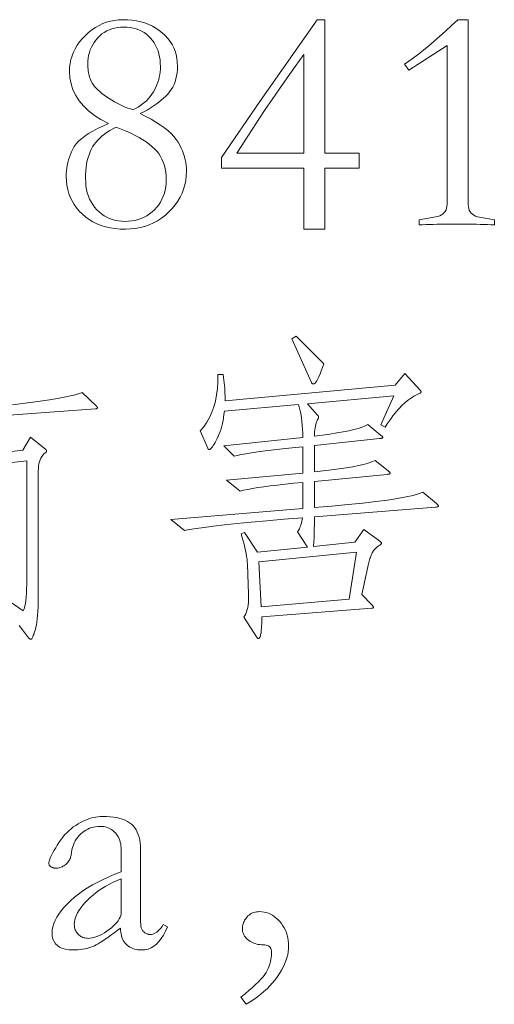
# Model space of a CAD drawing. Extents: x 0 to 1189, y 0 to 841.
# Tile 19 of 132: x 76.61 to 84.41, y 63.1 to 79.25. Entities that reach past the tile are written whole.
import ezdxf

# ---------------------------------------------------------------- set-up
doc = ezdxf.new("R2010")
doc.units = 0

msp = doc.modelspace()

# ---------------------------------------------------------------- linework, layer by layer
at = {"color": 7, "lineweight": 13}
for points in [[(78.066, 77.544), (77.944, 77.61), (77.836, 77.68), (77.74, 77.755), (77.657, 77.834), (77.587, 77.918), (77.529, 78.006), (77.484, 78.099), (77.452, 78.197), (77.433, 78.298), (77.427, 78.405), (77.429, 78.47), (77.437, 78.533), (77.45, 78.595), (77.469, 78.656), (77.492, 78.715), (77.521, 78.773), (77.555, 78.83), (77.594, 78.885), (77.639, 78.939), (77.688, 78.991), (77.741, 79.04), (77.796, 79.084), (77.853, 79.123), (77.912, 79.156), (77.973, 79.185), (78.035, 79.208), (78.099, 79.226), (78.165, 79.239), (78.233, 79.247), (78.303, 79.25), (78.382, 79.247), (78.458, 79.241), (78.53, 79.23), (78.6, 79.215), (78.666, 79.196), (78.73, 79.172), (78.79, 79.144), (78.847, 79.111), (78.901, 79.074), (78.952, 79.033), (79, 78.989), (79.042, 78.942), (79.079, 78.893), (79.111, 78.842), (79.139, 78.789), (79.161, 78.734), (79.178, 78.676), (79.191, 78.616), (79.198, 78.554), (79.201, 78.489), (79.199, 78.434), (79.194, 78.38), (79.186, 78.328), (79.175, 78.279), (79.161, 78.232), (79.144, 78.187), (79.123, 78.145), (79.099, 78.104), (79.072, 78.066), (79.042, 78.03), (79.009, 77.996), (78.973, 77.962), (78.935, 77.928), (78.894, 77.895), (78.85, 77.863), (78.803, 77.831), (78.753, 77.799), (78.701, 77.768), (78.646, 77.738), (78.588, 77.708), (78.682, 77.662), (78.769, 77.615), (78.848, 77.568), (78.921, 77.521), (78.987, 77.475), (79.046, 77.428), (79.097, 77.38), (79.142, 77.333), (79.18, 77.286), (79.211, 77.238), (79.237, 77.191), (79.261, 77.143), (79.281, 77.096), (79.299, 77.048), (79.314, 77.001), (79.326, 76.953), (79.336, 76.906), (79.343, 76.858), (79.347, 76.811), (79.348, 76.763), (79.346, 76.687), (79.337, 76.613), (79.323, 76.541), (79.302, 76.471), (79.276, 76.404), (79.245, 76.338), (79.207, 76.274), (79.164, 76.212), (79.115, 76.153), (79.061, 76.095), (79.002, 76.042), (78.94, 75.994), (78.875, 75.951), (78.808, 75.915), (78.738, 75.884), (78.665, 75.858), (78.589, 75.838), (78.511, 75.824), (78.43, 75.816), (78.345, 75.813), (78.259, 75.815), (78.175, 75.823), (78.095, 75.835), (78.019, 75.852), (77.947, 75.874), (77.878, 75.901), (77.813, 75.933), (77.751, 75.97), (77.693, 76.012), (77.638, 76.058), (77.588, 76.109), (77.543, 76.162), (77.503, 76.217), (77.469, 76.276), (77.44, 76.336), (77.416, 76.4), (77.398, 76.465), (77.385, 76.534), (77.377, 76.605), (77.374, 76.679), (77.375, 76.724), (77.378, 76.769), (77.384, 76.814), (77.391, 76.859), (77.4, 76.904), (77.412, 76.948), (77.426, 76.993), (77.442, 77.037), (77.46, 77.081), (77.48, 77.125), (77.505, 77.168), (77.537, 77.212), (77.577, 77.255), (77.624, 77.297), (77.679, 77.339), (77.741, 77.381), (77.811, 77.422), (77.888, 77.464), (77.973, 77.504)], [(81.497, 79.25), (81.624, 79.25), (81.624, 77.059), (82.183, 77.059), (82.183, 76.816), (81.624, 76.816), (81.624, 75.813), (81.275, 75.813), (81.275, 76.816), (79.924, 76.816), (79.924, 76.99), (80.552, 77.909)], [(84.406, 75.882), (84.35, 75.885), (84.293, 75.887), (84.235, 75.89), (84.175, 75.892), (84.114, 75.893), (84.052, 75.895), (83.988, 75.896), (83.923, 75.897), (83.856, 75.897), (83.788, 75.897), (83.72, 75.897), (83.654, 75.897), (83.588, 75.896), (83.525, 75.895), (83.462, 75.893), (83.401, 75.892), (83.341, 75.89), (83.283, 75.887), (83.226, 75.885), (83.17, 75.882), (83.17, 75.966), (83.445, 76.014), (83.48, 76.022), (83.511, 76.034), (83.539, 76.048), (83.563, 76.064), (83.584, 76.084), (83.6, 76.105), (83.613, 76.13), (83.622, 76.157), (83.628, 76.187), (83.63, 76.219), (83.63, 78.827), (83.002, 78.421), (82.928, 78.521), (83.002, 78.571), (83.079, 78.626), (83.159, 78.686), (83.243, 78.752), (83.329, 78.822), (83.418, 78.897), (83.51, 78.978), (83.605, 79.063), (83.703, 79.154), (83.804, 79.25), (83.978, 79.25), (83.978, 76.219), (83.98, 76.185), (83.986, 76.154), (83.995, 76.125), (84.008, 76.1), (84.024, 76.077), (84.045, 76.057), (84.069, 76.041), (84.096, 76.027), (84.128, 76.016), (84.163, 76.008), (84.406, 75.966)], [(78.472, 77.771), (78.514, 77.792), (78.555, 77.815), (78.593, 77.84), (78.629, 77.867), (78.663, 77.895), (78.696, 77.925), (78.726, 77.957), (78.754, 77.991), (78.78, 78.027), (78.805, 78.064), (78.827, 78.103), (78.846, 78.143), (78.864, 78.183), (78.879, 78.224), (78.892, 78.266), (78.902, 78.308), (78.91, 78.351), (78.916, 78.395), (78.92, 78.439), (78.921, 78.484), (78.919, 78.539), (78.914, 78.592), (78.906, 78.643), (78.895, 78.692), (78.881, 78.74), (78.863, 78.785), (78.842, 78.828), (78.818, 78.869), (78.79, 78.909), (78.76, 78.946), (78.726, 78.981), (78.69, 79.012), (78.652, 79.039), (78.611, 79.063), (78.568, 79.083), (78.522, 79.099), (78.474, 79.112), (78.423, 79.121), (78.37, 79.126), (78.314, 79.128), (78.263, 79.126), (78.214, 79.121), (78.167, 79.112), (78.122, 79.1), (78.079, 79.084), (78.038, 79.065), (77.998, 79.042), (77.961, 79.015), (77.925, 78.985), (77.891, 78.951), (77.86, 78.915), (77.832, 78.877), (77.808, 78.838), (77.787, 78.797), (77.769, 78.754), (77.754, 78.71), (77.742, 78.664), (77.734, 78.616), (77.729, 78.567), (77.728, 78.516), (77.728, 78.489), (77.73, 78.463), (77.732, 78.437), (77.735, 78.411), (77.74, 78.385), (77.745, 78.359), (77.751, 78.334), (77.758, 78.308), (77.766, 78.283), (77.775, 78.257), (77.786, 78.232), (77.801, 78.206), (77.819, 78.179), (77.84, 78.152), (77.864, 78.125), (77.892, 78.098), (77.923, 78.069), (77.958, 78.041), (77.995, 78.012), (78.037, 77.983), (78.079, 77.954), (78.122, 77.927), (78.166, 77.902), (78.209, 77.878), (78.252, 77.856), (78.296, 77.836), (78.34, 77.817), (78.384, 77.8), (78.428, 77.785)], [(81.275, 77.059), (81.275, 78.679), (81.135, 78.484), (81.002, 78.295), (80.875, 78.115), (80.755, 77.941), (80.642, 77.775), (80.535, 77.617), (80.436, 77.466), (80.343, 77.323), (80.257, 77.187), (80.177, 77.059)], [(78.192, 77.486), (78.14, 77.459), (78.091, 77.431), (78.045, 77.402), (78.001, 77.371), (77.961, 77.339), (77.924, 77.306), (77.89, 77.272), (77.86, 77.236), (77.832, 77.2), (77.807, 77.162), (77.785, 77.122), (77.765, 77.08), (77.748, 77.035), (77.733, 76.987), (77.72, 76.937), (77.709, 76.884), (77.701, 76.829), (77.695, 76.771), (77.692, 76.71), (77.691, 76.647), (77.693, 76.584), (77.698, 76.523), (77.707, 76.465), (77.72, 76.41), (77.737, 76.357), (77.757, 76.307), (77.781, 76.26), (77.809, 76.215), (77.84, 76.172), (77.876, 76.132), (77.913, 76.096), (77.953, 76.063), (77.995, 76.034), (78.039, 76.009), (78.084, 75.988), (78.132, 75.97), (78.181, 75.957), (78.232, 75.947), (78.285, 75.942), (78.34, 75.94), (78.397, 75.942), (78.452, 75.947), (78.506, 75.957), (78.557, 75.97), (78.606, 75.988), (78.653, 76.009), (78.699, 76.034), (78.742, 76.063), (78.784, 76.096), (78.823, 76.132), (78.86, 76.172), (78.893, 76.214), (78.921, 76.258), (78.946, 76.304), (78.968, 76.352), (78.985, 76.403), (78.998, 76.455), (79.008, 76.51), (79.014, 76.567), (79.016, 76.626), (79.014, 76.688), (79.008, 76.748), (78.998, 76.805), (78.985, 76.859), (78.968, 76.911), (78.946, 76.96), (78.921, 77.007), (78.893, 77.052), (78.86, 77.093), (78.823, 77.133), (78.782, 77.17), (78.736, 77.208), (78.685, 77.244), (78.63, 77.281), (78.569, 77.316), (78.504, 77.351), (78.433, 77.386), (78.358, 77.42), (78.277, 77.453)], [(81.603, 73.606), (81.582, 73.543), (81.562, 73.487), (81.543, 73.437), (81.525, 73.393), (81.508, 73.357), (81.491, 73.327), (81.475, 73.304), (81.461, 73.287), (81.447, 73.277), (81.434, 73.274), (81.43, 73.274), (81.426, 73.275), (81.422, 73.276), (81.418, 73.277), (81.415, 73.279), (81.412, 73.281), (81.409, 73.284), (81.407, 73.287), (81.404, 73.291), (81.402, 73.295), (81.08, 74.013), (81.149, 74.055)], [(83.456, 71.31), (83.462, 71.305), (83.467, 71.3), (83.472, 71.295), (83.476, 71.291), (83.479, 71.287), (83.482, 71.283), (83.484, 71.279), (83.486, 71.276), (83.487, 71.273), (83.487, 71.27), (83.487, 71.268), (83.485, 71.265), (83.483, 71.263), (83.48, 71.261), (83.475, 71.259), (83.47, 71.257), (83.464, 71.256), (83.457, 71.254), (83.449, 71.253), (83.44, 71.252), (81.449, 71.094), (81.449, 71.022), (81.449, 70.956), (81.448, 70.895), (81.447, 70.838), (81.446, 70.787), (81.444, 70.741), (81.442, 70.7), (81.439, 70.664), (81.437, 70.634), (81.434, 70.608), (82.115, 70.676), (82.262, 70.888), (82.526, 70.692), (82.531, 70.688), (82.536, 70.684), (82.54, 70.68), (82.543, 70.677), (82.546, 70.673), (82.549, 70.67), (82.55, 70.667), (82.552, 70.664), (82.553, 70.661), (82.553, 70.658), (82.552, 70.655), (82.55, 70.652), (82.547, 70.648), (82.543, 70.644), (82.538, 70.639), (82.531, 70.634), (82.523, 70.628), (82.514, 70.622), (82.504, 70.615), (82.492, 70.608), (82.48, 70.6), (82.469, 70.591), (82.458, 70.581), (82.447, 70.57), (82.437, 70.558), (82.427, 70.545), (82.417, 70.532), (82.408, 70.517), (82.4, 70.501), (82.392, 70.484), (82.384, 70.466), (82.376, 70.448), (82.369, 70.428), (82.362, 70.409), (82.355, 70.388), (82.349, 70.367), (82.343, 70.345), (82.337, 70.322), (82.331, 70.299), (82.326, 70.275), (82.231, 69.821), (82.394, 69.647), (82.399, 69.642), (82.404, 69.637), (82.408, 69.632), (82.411, 69.628), (82.414, 69.624), (82.417, 69.62), (82.418, 69.617), (82.42, 69.613), (82.421, 69.61), (82.421, 69.607), (82.421, 69.605), (82.42, 69.603), (82.418, 69.601), (82.417, 69.599), (82.414, 69.598), (82.411, 69.596), (82.408, 69.595), (82.404, 69.595), (82.399, 69.594), (82.394, 69.594), (80.584, 69.452), (80.585, 69.428), (80.585, 69.403), (80.585, 69.379), (80.585, 69.355), (80.584, 69.332), (80.583, 69.308), (80.582, 69.284), (80.58, 69.261), (80.578, 69.237), (80.576, 69.214), (80.573, 69.192), (80.57, 69.172), (80.566, 69.155), (80.562, 69.14), (80.558, 69.127), (80.553, 69.117), (80.548, 69.108), (80.543, 69.103), (80.537, 69.099), (80.531, 69.098), (80.529, 69.098), (80.527, 69.098), (80.525, 69.099), (80.522, 69.1), (80.52, 69.101), (80.518, 69.102), (80.516, 69.103), (80.514, 69.105), (80.512, 69.107), (80.51, 69.109), (80.293, 69.446), (80.309, 69.474), (80.323, 69.504), (80.335, 69.536), (80.346, 69.571), (80.354, 69.607), (80.361, 69.647), (80.365, 69.688), (80.368, 69.732), (80.368, 69.778), (80.367, 69.827), (80.351, 70.312), (80.348, 70.354), (80.344, 70.398), (80.337, 70.444), (80.329, 70.491), (80.32, 70.541), (80.308, 70.592), (80.295, 70.644), (80.28, 70.699), (80.264, 70.756), (80.246, 70.814), (80.304, 70.835), (80.515, 70.513), (81.339, 70.597), (81.175, 70.845), (81.185, 70.861), (81.195, 70.878), (81.204, 70.897), (81.213, 70.918), (81.221, 70.94), (81.229, 70.964), (81.236, 70.99), (81.243, 71.018), (81.249, 71.047), (81.254, 71.078), (80.949, 71.053), (80.668, 71.029), (80.412, 71.005), (80.181, 70.983), (79.975, 70.962), (79.794, 70.941), (79.637, 70.921), (79.506, 70.902), (79.399, 70.884), (79.317, 70.867), (79.09, 71.051), (81.259, 71.231), (81.259, 71.658), (81.11, 71.644), (80.972, 71.629), (80.843, 71.615), (80.725, 71.6), (80.617, 71.586), (80.519, 71.572), (80.431, 71.557), (80.354, 71.543), (80.287, 71.53), (80.23, 71.516), (80.008, 71.695), (81.259, 71.811), (81.259, 72.244), (81.085, 72.227), (80.924, 72.209), (80.776, 72.192), (80.643, 72.176), (80.523, 72.16), (80.417, 72.144), (80.325, 72.129), (80.246, 72.114), (80.181, 72.1), (80.13, 72.086), (79.961, 72.26), (81.259, 72.397), (81.258, 72.467), (81.255, 72.534), (81.251, 72.597), (81.245, 72.656), (81.238, 72.712), (81.23, 72.764), (81.221, 72.812), (81.21, 72.857), (81.199, 72.898), (81.186, 72.936), (79.971, 72.825), (79.965, 72.773), (79.958, 72.723), (79.95, 72.674), (79.94, 72.627), (79.928, 72.582), (79.916, 72.538), (79.902, 72.496), (79.887, 72.455), (79.87, 72.416), (79.853, 72.379), (79.835, 72.344), (79.818, 72.313), (79.802, 72.286), (79.788, 72.262), (79.774, 72.242), (79.762, 72.226), (79.75, 72.213), (79.74, 72.204), (79.731, 72.199), (79.723, 72.197), (79.72, 72.197), (79.717, 72.198), (79.714, 72.199), (79.711, 72.2), (79.709, 72.202), (79.706, 72.204), (79.704, 72.207), (79.701, 72.21), (79.699, 72.214), (79.697, 72.218), (79.575, 72.503), (79.632, 72.571), (79.683, 72.645), (79.728, 72.724), (79.766, 72.808), (79.798, 72.898), (79.824, 72.993), (79.844, 73.093), (79.858, 73.199), (79.865, 73.31), (79.866, 73.427), (79.95, 73.427), (79.957, 73.382), (79.963, 73.337), (79.969, 73.293), (79.973, 73.249), (79.977, 73.205), (79.979, 73.162), (79.981, 73.119), (79.982, 73.077), (79.983, 73.035), (79.982, 72.994), (82.775, 73.253), (82.933, 73.443), (83.186, 73.173), (83.189, 73.17), (83.192, 73.167), (83.194, 73.164), (83.196, 73.161), (83.198, 73.158), (83.2, 73.155), (83.201, 73.153), (83.201, 73.15), (83.202, 73.147), (83.202, 73.144), (83.202, 73.142), (83.201, 73.139), (83.2, 73.137), (83.199, 73.134), (83.197, 73.132), (83.195, 73.13), (83.192, 73.127), (83.189, 73.125), (83.185, 73.123), (83.181, 73.121), (83.148, 73.105), (83.116, 73.088), (83.085, 73.071), (83.055, 73.053), (83.026, 73.034), (82.998, 73.015), (82.972, 72.996), (82.946, 72.975), (82.922, 72.955), (82.899, 72.933), (82.875, 72.91), (82.851, 72.884), (82.825, 72.855), (82.798, 72.823), (82.77, 72.787), (82.741, 72.749), (82.71, 72.708), (82.678, 72.664), (82.645, 72.617), (82.611, 72.566), (82.542, 72.603), (82.753, 73.078), (81.339, 72.946), (81.502, 72.762), (81.505, 72.759), (81.508, 72.755), (81.51, 72.752), (81.512, 72.749), (81.514, 72.746), (81.516, 72.743), (81.517, 72.74), (81.517, 72.736), (81.518, 72.733), (81.518, 72.73), (81.518, 72.727), (81.518, 72.724), (81.517, 72.721), (81.516, 72.717), (81.515, 72.714), (81.514, 72.711), (81.513, 72.708), (81.511, 72.705), (81.51, 72.702), (81.508, 72.698), (81.497, 72.678), (81.488, 72.657), (81.48, 72.633), (81.473, 72.608), (81.467, 72.581), (81.461, 72.552), (81.457, 72.521), (81.453, 72.489), (81.451, 72.455), (81.449, 72.419), (81.583, 72.435), (81.706, 72.451), (81.819, 72.469), (81.922, 72.487), (82.014, 72.506), (82.097, 72.525), (82.169, 72.545), (82.232, 72.566), (82.284, 72.587), (82.326, 72.609), (82.537, 72.434), (82.544, 72.429), (82.55, 72.424), (82.556, 72.42), (82.561, 72.415), (82.565, 72.411), (82.568, 72.407), (82.571, 72.404), (82.572, 72.401), (82.574, 72.398), (82.574, 72.395), (82.573, 72.392), (82.572, 72.39), (82.569, 72.388), (82.565, 72.386), (82.561, 72.384), (82.555, 72.382), (82.548, 72.38), (82.54, 72.379), (82.531, 72.377), (82.521, 72.376), (81.449, 72.265), (81.449, 71.833), (81.596, 71.848), (81.733, 71.864), (81.859, 71.88), (81.974, 71.898), (82.079, 71.916), (82.174, 71.935), (82.258, 71.954), (82.331, 71.974), (82.394, 71.996), (82.447, 72.017), (82.664, 71.848), (82.67, 71.843), (82.675, 71.838), (82.68, 71.834), (82.684, 71.829), (82.687, 71.825), (82.69, 71.821), (82.692, 71.818), (82.694, 71.815), (82.695, 71.812), (82.695, 71.809), (82.695, 71.806), (82.693, 71.804), (82.691, 71.802), (82.688, 71.8), (82.683, 71.798), (82.678, 71.796), (82.672, 71.794), (82.665, 71.793), (82.657, 71.791), (82.648, 71.79), (81.449, 71.674), (81.449, 71.247), (81.739, 71.27), (82.004, 71.294), (82.244, 71.318), (82.459, 71.343), (82.649, 71.368), (82.815, 71.394), (82.955, 71.42), (83.071, 71.446), (83.162, 71.473), (83.229, 71.5)], [(82.141, 70.513), (80.536, 70.354), (80.573, 69.615), (82.02, 69.742)], [(78.968, 64.405), (79.037, 64.368), (79.005, 64.296), (78.971, 64.231), (78.935, 64.174), (78.896, 64.125), (78.855, 64.083), (78.811, 64.049), (78.766, 64.022), (78.718, 64.003), (78.667, 63.992), (78.615, 63.988), (78.583, 63.989), (78.552, 63.992), (78.523, 63.996), (78.495, 64.003), (78.469, 64.011), (78.444, 64.021), (78.42, 64.033), (78.398, 64.047), (78.378, 64.063), (78.359, 64.08), (78.341, 64.1), (78.325, 64.121), (78.311, 64.143), (78.299, 64.167), (78.289, 64.193), (78.281, 64.221), (78.275, 64.25), (78.27, 64.281), (78.267, 64.313), (78.266, 64.347), (78.21, 64.304), (78.156, 64.264), (78.106, 64.228), (78.058, 64.194), (78.013, 64.163), (77.972, 64.136), (77.933, 64.112), (77.898, 64.09), (77.865, 64.072), (77.836, 64.057), (77.807, 64.044), (77.777, 64.032), (77.746, 64.022), (77.713, 64.013), (77.678, 64.005), (77.642, 63.999), (77.605, 63.994), (77.567, 63.991), (77.526, 63.989), (77.485, 63.988), (77.42, 63.991), (77.361, 63.999), (77.31, 64.013), (77.265, 64.033), (77.228, 64.058), (77.197, 64.089), (77.173, 64.125), (77.156, 64.167), (77.145, 64.215), (77.142, 64.268), (77.145, 64.318), (77.154, 64.368), (77.169, 64.419), (77.19, 64.471), (77.218, 64.524), (77.251, 64.577), (77.291, 64.631), (77.336, 64.685), (77.388, 64.74), (77.445, 64.796), (77.508, 64.851), (77.576, 64.904), (77.648, 64.956), (77.724, 65.006), (77.805, 65.054), (77.89, 65.101), (77.98, 65.146), (78.075, 65.189), (78.173, 65.231), (78.277, 65.271), (78.277, 65.63), (78.276, 65.663), (78.273, 65.695), (78.268, 65.726), (78.262, 65.755), (78.253, 65.783), (78.243, 65.811), (78.23, 65.836), (78.216, 65.861), (78.2, 65.885), (78.182, 65.907), (78.162, 65.927), (78.141, 65.946), (78.119, 65.962), (78.096, 65.976), (78.071, 65.988), (78.045, 65.998), (78.018, 66.005), (77.989, 66.011), (77.959, 66.014), (77.928, 66.015), (77.892, 66.014), (77.857, 66.01), (77.822, 66.004), (77.789, 65.995), (77.757, 65.984), (77.726, 65.97), (77.696, 65.954), (77.667, 65.936), (77.639, 65.915), (77.612, 65.891), (77.586, 65.865), (77.563, 65.838), (77.542, 65.808), (77.523, 65.776), (77.506, 65.743), (77.491, 65.707), (77.479, 65.669), (77.468, 65.63), (77.46, 65.589), (77.453, 65.545), (77.45, 65.528), (77.446, 65.51), (77.441, 65.494), (77.434, 65.478), (77.426, 65.462), (77.417, 65.447), (77.406, 65.433), (77.394, 65.419), (77.381, 65.405), (77.366, 65.392), (77.351, 65.38), (77.335, 65.369), (77.32, 65.36), (77.304, 65.352), (77.288, 65.345), (77.271, 65.339), (77.255, 65.335), (77.239, 65.331), (77.222, 65.329), (77.205, 65.329), (77.198, 65.329), (77.19, 65.33), (77.183, 65.33), (77.175, 65.332), (77.168, 65.333), (77.16, 65.335), (77.152, 65.338), (77.144, 65.341), (77.136, 65.344), (77.129, 65.347), (77.121, 65.351), (77.114, 65.356), (77.108, 65.361), (77.103, 65.366), (77.099, 65.372), (77.095, 65.378), (77.093, 65.385), (77.091, 65.392), (77.089, 65.4), (77.089, 65.408), (77.09, 65.424), (77.094, 65.444), (77.101, 65.466), (77.111, 65.492), (77.123, 65.52), (77.138, 65.552), (77.156, 65.586), (77.177, 65.624), (77.2, 65.665), (77.226, 65.709), (77.254, 65.753), (77.284, 65.795), (77.315, 65.836), (77.347, 65.874), (77.381, 65.91), (77.416, 65.943), (77.452, 65.975), (77.49, 66.005), (77.529, 66.032), (77.569, 66.057), (77.61, 66.08), (77.651, 66.101), (77.692, 66.119), (77.732, 66.135), (77.773, 66.148), (77.813, 66.159), (77.852, 66.168), (77.892, 66.174), (77.931, 66.178), (77.971, 66.179), (78.034, 66.177), (78.094, 66.174), (78.151, 66.167), (78.204, 66.158), (78.253, 66.146), (78.299, 66.132), (78.341, 66.115), (78.379, 66.096), (78.414, 66.074), (78.446, 66.049), (78.474, 66.022), (78.499, 65.991), (78.521, 65.958), (78.54, 65.921), (78.557, 65.881), (78.57, 65.838), (78.58, 65.792), (78.588, 65.743), (78.592, 65.69), (78.594, 65.635), (78.594, 64.563), (78.594, 64.54), (78.594, 64.517), (78.594, 64.495), (78.595, 64.475), (78.595, 64.456), (78.596, 64.438), (78.597, 64.421), (78.599, 64.405), (78.6, 64.39), (78.601, 64.376), (78.603, 64.363), (78.606, 64.351), (78.61, 64.339), (78.614, 64.328), (78.619, 64.318), (78.625, 64.308), (78.632, 64.299), (78.639, 64.291), (78.648, 64.283), (78.657, 64.276), (78.666, 64.269), (78.676, 64.263), (78.685, 64.258), (78.695, 64.254), (78.704, 64.25), (78.714, 64.247), (78.723, 64.244), (78.733, 64.243), (78.742, 64.242), (78.752, 64.241), (78.775, 64.243), (78.798, 64.248), (78.82, 64.256), (78.842, 64.268), (78.864, 64.282), (78.886, 64.3), (78.907, 64.322), (78.928, 64.346), (78.948, 64.374)], [(78.277, 64.611), (78.277, 65.155), (78.21, 65.127), (78.146, 65.098), (78.085, 65.068), (78.026, 65.036), (77.969, 65.002), (77.915, 64.966), (77.863, 64.928), (77.814, 64.889), (77.767, 64.849), (77.722, 64.806), (77.681, 64.763), (77.645, 64.721), (77.612, 64.68), (77.584, 64.639), (77.56, 64.599), (77.541, 64.56), (77.526, 64.521), (77.515, 64.484), (77.508, 64.447), (77.506, 64.41), (77.507, 64.391), (77.509, 64.372), (77.512, 64.353), (77.517, 64.336), (77.523, 64.319), (77.53, 64.302), (77.538, 64.287), (77.548, 64.272), (77.559, 64.258), (77.572, 64.244), (77.586, 64.231), (77.6, 64.22), (77.615, 64.21), (77.63, 64.202), (77.647, 64.194), (77.664, 64.189), (77.681, 64.184), (77.7, 64.181), (77.719, 64.179), (77.738, 64.178), (77.767, 64.179), (77.798, 64.184), (77.829, 64.191), (77.861, 64.201), (77.895, 64.214), (77.929, 64.23), (77.965, 64.249), (78.002, 64.271), (78.04, 64.296), (78.079, 64.323), (78.116, 64.352), (78.15, 64.381), (78.18, 64.41), (78.206, 64.439), (78.227, 64.468), (78.245, 64.496), (78.259, 64.525), (78.269, 64.554), (78.275, 64.582)], [(80.241, 63.212), (80.311, 63.268), (80.375, 63.321), (80.433, 63.371), (80.485, 63.419), (80.532, 63.464), (80.572, 63.506), (80.607, 63.546), (80.636, 63.584), (80.659, 63.618), (80.676, 63.65), (80.69, 63.681), (80.702, 63.711), (80.712, 63.741), (80.722, 63.772), (80.73, 63.802), (80.736, 63.832), (80.741, 63.862), (80.745, 63.892), (80.747, 63.921), (80.747, 63.951), (80.746, 63.974), (80.742, 63.995), (80.735, 64.013), (80.725, 64.029), (80.712, 64.042), (80.697, 64.053), (80.679, 64.061), (80.658, 64.068), (80.634, 64.071), (80.607, 64.072), (80.58, 64.073), (80.553, 64.075), (80.527, 64.079), (80.502, 64.085), (80.477, 64.092), (80.454, 64.1), (80.431, 64.11), (80.409, 64.121), (80.388, 64.134), (80.367, 64.149), (80.348, 64.165), (80.331, 64.181), (80.316, 64.198), (80.303, 64.215), (80.292, 64.233), (80.283, 64.252), (80.276, 64.272), (80.271, 64.292), (80.268, 64.312), (80.267, 64.334), (80.268, 64.355), (80.27, 64.376), (80.274, 64.397), (80.279, 64.417), (80.286, 64.437), (80.295, 64.456), (80.304, 64.475), (80.316, 64.493), (80.329, 64.511), (80.344, 64.529), (80.359, 64.546), (80.376, 64.56), (80.394, 64.573), (80.414, 64.585), (80.434, 64.594), (80.455, 64.602), (80.478, 64.608), (80.501, 64.613), (80.526, 64.615), (80.552, 64.616), (80.589, 64.615), (80.624, 64.61), (80.659, 64.601), (80.694, 64.59), (80.727, 64.575), (80.76, 64.557), (80.791, 64.536), (80.822, 64.511), (80.853, 64.484), (80.882, 64.452), (80.91, 64.419), (80.934, 64.384), (80.956, 64.348), (80.975, 64.31), (80.991, 64.27), (81.004, 64.23), (81.014, 64.187), (81.021, 64.143), (81.026, 64.098), (81.027, 64.051), (81.025, 64.004), (81.02, 63.955), (81.011, 63.906), (80.998, 63.857), (80.981, 63.807), (80.961, 63.757), (80.937, 63.706), (80.909, 63.654), (80.877, 63.602), (80.842, 63.55), (80.804, 63.498), (80.763, 63.447), (80.719, 63.398), (80.672, 63.35), (80.622, 63.304), (80.569, 63.26), (80.514, 63.216), (80.456, 63.175), (80.394, 63.135), (80.33, 63.096)]]:
    msp.add_lwpolyline(points, close=True, dxfattribs=at)
for points in [[(76.489, 72.932), (76.617, 72.948), (76.743, 72.964), (76.867, 72.981), (76.986, 72.998), (77.096, 73.015), (77.196, 73.031), (77.286, 73.047), (77.367, 73.062), (77.439, 73.077), (77.502, 73.091), (77.555, 73.105), (77.598, 73.118), (77.633, 73.131), (77.87, 72.91), (77.873, 72.906), (77.876, 72.903), (77.878, 72.9), (77.88, 72.897), (77.882, 72.894), (77.884, 72.891), (77.885, 72.889), (77.885, 72.886), (77.886, 72.883), (77.886, 72.88), (77.886, 72.878), (77.885, 72.876), (77.883, 72.874), (77.881, 72.872), (77.878, 72.871), (77.875, 72.869), (77.871, 72.868), (77.866, 72.868), (77.86, 72.867), (77.854, 72.867), (75.463, 72.688)], [(75.167, 72.007), (76.661, 72.186), (76.788, 72.403), (77.036, 72.197), (77.039, 72.195), (77.042, 72.193), (77.044, 72.19), (77.046, 72.188), (77.048, 72.186), (77.049, 72.183), (77.051, 72.181), (77.051, 72.178), (77.052, 72.176), (77.052, 72.173), (77.052, 72.17), (77.051, 72.168), (77.051, 72.165), (77.049, 72.163), (77.048, 72.161), (77.046, 72.158), (77.044, 72.156), (77.042, 72.154), (77.039, 72.151), (77.036, 72.149), (77.013, 72.13), (76.992, 72.109), (76.974, 72.085), (76.958, 72.058), (76.945, 72.029), (76.934, 71.998), (76.926, 71.964), (76.92, 71.928), (76.916, 71.889), (76.915, 71.848), (76.915, 69.864), (76.914, 69.775), (76.913, 69.692), (76.911, 69.615), (76.907, 69.544), (76.903, 69.479), (76.898, 69.421), (76.892, 69.368), (76.884, 69.321), (76.876, 69.281), (76.867, 69.246), (76.858, 69.216), (76.849, 69.189), (76.841, 69.165), (76.833, 69.144), (76.826, 69.127), (76.819, 69.113), (76.812, 69.102), (76.806, 69.094), (76.801, 69.089), (76.796, 69.087), (76.791, 69.088), (76.787, 69.088), (76.782, 69.089), (76.778, 69.091), (76.774, 69.093), (76.77, 69.095), (76.767, 69.098), (76.763, 69.101), (76.76, 69.105), (76.756, 69.109), (76.707, 69.174), (76.655, 69.241), (76.601, 69.31)], [(76.165, 69.895), (76.667, 69.552), (76.678, 69.572), (76.688, 69.598), (76.696, 69.632), (76.704, 69.674), (76.71, 69.722), (76.715, 69.778), (76.72, 69.841), (76.722, 69.912), (76.724, 69.99), (76.725, 70.075), (76.725, 72.012), (75.199, 71.843)]]:
    msp.add_lwpolyline(points, dxfattribs=at)

doc.saveas('drawing.dxf')
